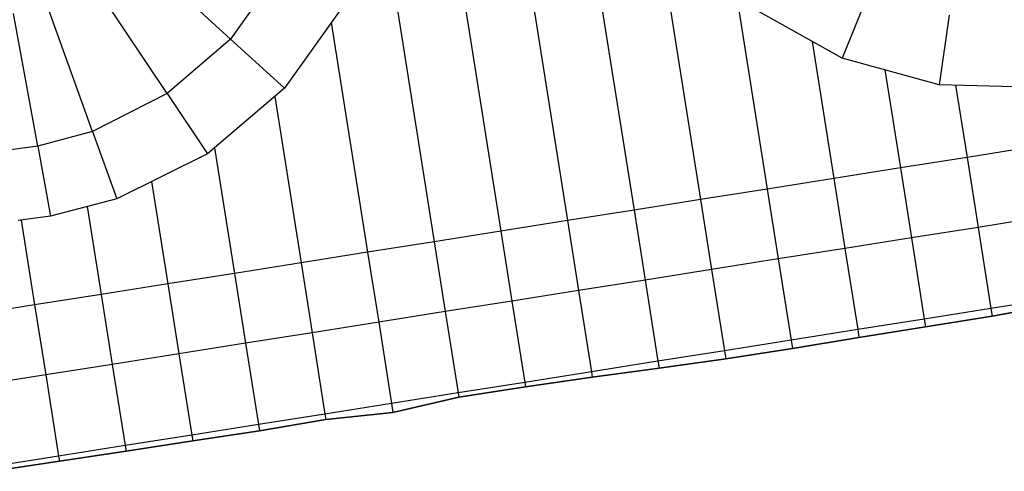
# Model space of a CAD drawing. Extents: x 1075205 to 1080159, y 1572534 to 1573545.
# Tile 2 of 29: x 1075477 to 1075769, y 1573171 to 1573305. Entities that reach past the tile are written whole.
import ezdxf

# ---------------------------------------------------------------- set-up
doc = ezdxf.new("R2010")
doc.units = 0
doc.header["$MEASUREMENT"] = 0
doc.layers.add('Canal', color=8, linetype='Continuous')

msp = doc.modelspace()

# ---------------------------------------------------------------- linework, layer by layer
msp.add_lwpolyline([(1075468.9, 1573171.14), (1075488.67, 1573174.15), (1075508.45, 1573177.13), (1075528.22, 1573180.16), (1075547.99, 1573183.17), (1075567.71, 1573186.49), (1075587.63, 1573188.61), (1075607.16, 1573193.15), (1075626.92, 1573196.21), (1075646.73, 1573199.02), (1075666.55, 1573201.72), (1075686.35, 1573204.53), (1075706.11, 1573207.61), (1075725.85, 1573210.86), (1075745.6, 1573214.02), (1075765.35, 1573217.16), (1075785.04, 1573220.67)])
at = {"layer": 'Canal', "extrusion": (-0.001149, -0.000181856, 0.999999)}
for p, q in [((1075621.04, 1573361.28, 66.46), (1075639.37, 1573245.48, 66.46)), ((1075621.04, 1573361.28, 66.46), (1075639.37, 1573245.48, 66.46)), ((1075601.6, 1573356.19, 66.44), (1075619.62, 1573242.36, 66.44)), ((1075601.6, 1573356.19, 66.44), (1075619.62, 1573242.36, 66.44)), ((1075642.21, 1573355.45, 66.49), (1075659.13, 1573248.61, 66.49)), ((1075642.21, 1573355.45, 66.49), (1075659.13, 1573248.61, 66.49)), ((1075584.42, 1573336.77, 66.42), (1075599.86, 1573239.23, 66.42)), ((1075584.42, 1573336.77, 66.42), (1075599.86, 1573239.23, 66.42)), ((1075665.75, 1573334.66, 66.51), (1075678.88, 1573251.74, 66.51)), ((1075665.75, 1573334.66, 66.51), (1075678.88, 1573251.74, 66.51)), ((1075689.47, 1573312.73, 66.53), (1075698.63, 1573254.86, 66.53)), ((1075689.47, 1573312.73, 66.53), (1075698.63, 1573254.86, 66.53)), ((1075569.33, 1573304.22, 66.39), (1075580.11, 1573236.1, 66.39)), ((1075569.33, 1573304.22, 66.39), (1075580.11, 1573236.1, 66.39)), ((1075711.96, 1573298.63, 66.56), (1075718.39, 1573257.99, 66.56)), ((1075711.96, 1573298.63, 66.56), (1075718.39, 1573257.99, 66.56)), ((1075733.54, 1573290.17, 66.58), (1075738.14, 1573261.12, 66.58)), ((1075733.54, 1573290.17, 66.58), (1075738.14, 1573261.12, 66.58)), ((1075754.51, 1573285.62, 66.6), (1075757.9, 1573264.25, 66.6)), ((1075754.51, 1573285.62, 66.6), (1075757.9, 1573264.25, 66.6)), ((1075552.55, 1573282.27, 66.37), (1075560.36, 1573232.98, 66.37)), ((1075552.55, 1573282.27, 66.37), (1075560.36, 1573232.98, 66.37)), ((1075534.71, 1573267.06, 66.35), (1075540.6, 1573229.85, 66.35)), ((1075534.71, 1573267.06, 66.35), (1075540.6, 1573229.85, 66.35)), ((1075777.65, 1573267.37, 66.63), (1075757.9, 1573264.25, 66.6)), ((1075757.9, 1573264.25, 66.6), (1075738.14, 1573261.12, 66.58)), ((1075738.14, 1573261.12, 66.58), (1075718.39, 1573257.99, 66.56)), ((1075516.05, 1573257.05, 66.32), (1075520.85, 1573226.72, 66.32)), ((1075516.05, 1573257.05, 66.32), (1075520.85, 1573226.72, 66.32)), ((1075718.39, 1573257.99, 66.56), (1075698.63, 1573254.86, 66.53)), ((1075698.63, 1573254.86, 66.53), (1075678.88, 1573251.74, 66.51)), ((1075678.88, 1573251.74, 66.51), (1075659.13, 1573248.61, 66.49)), ((1075496.97, 1573249.64, 66.3), (1075501.09, 1573223.59, 66.3)), ((1075496.97, 1573249.64, 66.3), (1075501.09, 1573223.59, 66.3)), ((1075659.13, 1573248.61, 66.49), (1075639.37, 1573245.48, 66.46)), ((1075477.36, 1573245.62, 66.28), (1075481.34, 1573220.47, 66.28)), ((1075477.36, 1573245.62, 66.28), (1075481.34, 1573220.47, 66.28)), ((1075639.37, 1573245.48, 66.46), (1075619.62, 1573242.36, 66.44)), ((1075780.93, 1573246.63, 68.13), (1075761.18, 1573243.5, 68.1)), ((1075619.62, 1573242.36, 66.44), (1075599.86, 1573239.23, 66.42)), ((1075761.18, 1573243.5, 68.1), (1075741.43, 1573240.38, 68.08)), ((1075761.18, 1573243.5, 68.1), (1075764.99, 1573219.4, 68.1)), ((1075761.18, 1573243.5, 68.1), (1075764.99, 1573219.4, 68.1)), ((1075599.86, 1573239.23, 66.42), (1075580.11, 1573236.1, 66.39)), ((1075741.43, 1573240.38, 68.08), (1075721.67, 1573237.25, 68.06)), ((1075741.43, 1573240.38, 68.08), (1075745.24, 1573216.28, 68.08)), ((1075741.43, 1573240.38, 68.08), (1075745.24, 1573216.28, 68.08)), ((1075721.67, 1573237.25, 68.06), (1075701.92, 1573234.12, 68.03)), ((1075721.67, 1573237.25, 68.06), (1075725.49, 1573213.15, 68.06)), ((1075721.67, 1573237.25, 68.06), (1075725.49, 1573213.15, 68.06)), ((1075580.11, 1573236.1, 66.39), (1075560.36, 1573232.98, 66.37)), ((1075701.92, 1573234.12, 68.03), (1075682.16, 1573231, 68.01)), ((1075701.92, 1573234.12, 68.03), (1075705.73, 1573210.02, 68.03)), ((1075701.92, 1573234.12, 68.03), (1075705.73, 1573210.02, 68.03)), ((1075560.36, 1573232.98, 66.37), (1075540.6, 1573229.85, 66.35)), ((1075682.16, 1573231, 68.01), (1075662.41, 1573227.87, 67.99)), ((1075682.16, 1573231, 68.01), (1075685.98, 1573206.9, 68.01)), ((1075682.16, 1573231, 68.01), (1075685.98, 1573206.9, 68.01)), ((1075540.6, 1573229.85, 66.35), (1075520.85, 1573226.72, 66.32)), ((1075662.41, 1573227.87, 67.99), (1075642.66, 1573224.74, 67.96)), ((1075662.41, 1573227.87, 67.99), (1075666.22, 1573203.77, 67.99)), ((1075662.41, 1573227.87, 67.99), (1075666.22, 1573203.77, 67.99)), ((1075520.85, 1573226.72, 66.32), (1075501.09, 1573223.59, 66.3)), ((1075642.66, 1573224.74, 67.96), (1075622.9, 1573221.61, 67.94)), ((1075642.66, 1573224.74, 67.96), (1075646.47, 1573200.64, 67.96)), ((1075642.66, 1573224.74, 67.96), (1075646.47, 1573200.64, 67.96)), ((1075501.09, 1573223.59, 66.3), (1075481.34, 1573220.47, 66.28)), ((1075784.75, 1573222.53, 68.13), (1075764.99, 1573219.4, 68.1)), ((1075481.34, 1573220.47, 66.28), (1075461.59, 1573217.34, 66.25)), ((1075622.9, 1573221.61, 67.94), (1075603.15, 1573218.49, 67.92)), ((1075622.9, 1573221.61, 67.94), (1075626.72, 1573197.51, 67.94)), ((1075622.9, 1573221.61, 67.94), (1075626.72, 1573197.51, 67.94)), ((1075764.99, 1573219.4, 68.1), (1075745.24, 1573216.28, 68.08)), ((1075603.15, 1573218.49, 67.92), (1075583.39, 1573215.36, 67.89)), ((1075603.15, 1573218.49, 67.92), (1075606.96, 1573194.39, 67.92)), ((1075603.15, 1573218.49, 67.92), (1075606.96, 1573194.39, 67.92)), ((1075745.24, 1573216.28, 68.08), (1075725.49, 1573213.15, 68.06)), ((1075583.39, 1573215.36, 67.89), (1075563.64, 1573212.23, 67.87)), ((1075583.39, 1573215.36, 67.89), (1075587.21, 1573191.26, 67.89)), ((1075583.39, 1573215.36, 67.89), (1075587.21, 1573191.26, 67.89)), ((1075725.49, 1573213.15, 68.06), (1075705.73, 1573210.02, 68.03)), ((1075563.64, 1573212.23, 67.87), (1075543.89, 1573209.11, 67.85)), ((1075563.64, 1573212.23, 67.87), (1075567.45, 1573188.13, 67.87)), ((1075563.64, 1573212.23, 67.87), (1075567.45, 1573188.13, 67.87)), ((1075705.73, 1573210.02, 68.03), (1075685.98, 1573206.9, 68.01)), ((1075543.89, 1573209.11, 67.85), (1075524.13, 1573205.98, 67.82)), ((1075543.89, 1573209.11, 67.85), (1075547.7, 1573185.01, 67.85)), ((1075543.89, 1573209.11, 67.85), (1075547.7, 1573185.01, 67.85)), ((1075524.13, 1573205.98, 67.82), (1075504.38, 1573202.85, 67.8)), ((1075524.13, 1573205.98, 67.82), (1075527.95, 1573181.88, 67.82)), ((1075524.13, 1573205.98, 67.82), (1075527.95, 1573181.88, 67.82)), ((1075685.98, 1573206.9, 68.01), (1075666.22, 1573203.77, 67.99)), ((1075504.38, 1573202.85, 67.8), (1075484.62, 1573199.73, 67.78)), ((1075504.38, 1573202.85, 67.8), (1075508.19, 1573178.75, 67.8)), ((1075504.38, 1573202.85, 67.8), (1075508.19, 1573178.75, 67.8)), ((1075666.22, 1573203.77, 67.99), (1075646.47, 1573200.64, 67.96)), ((1075484.62, 1573199.73, 67.78), (1075464.87, 1573196.6, 67.75)), ((1075484.62, 1573199.73, 67.78), (1075488.44, 1573175.63, 67.78)), ((1075484.62, 1573199.73, 67.78), (1075488.44, 1573175.63, 67.78)), ((1075646.47, 1573200.64, 67.96), (1075626.72, 1573197.51, 67.94)), ((1075626.72, 1573197.51, 67.94), (1075606.96, 1573194.39, 67.92)), ((1075606.96, 1573194.39, 67.92), (1075587.21, 1573191.26, 67.89)), ((1075587.21, 1573191.26, 67.89), (1075567.45, 1573188.13, 67.87)), ((1075567.45, 1573188.13, 67.87), (1075547.7, 1573185.01, 67.85)), ((1075547.7, 1573185.01, 67.85), (1075527.95, 1573181.88, 67.82)), ((1075527.95, 1573181.88, 67.82), (1075508.19, 1573178.75, 67.8)), ((1075508.19, 1573178.75, 67.8), (1075488.44, 1573175.63, 67.78)), ((1075488.44, 1573175.63, 67.78), (1075468.68, 1573172.5, 67.75))]:
    msp.add_line(p, q, dxfattribs=at)
at = {"layer": 'Canal'}
for p, q in [((1075539.47, 1573299.35, 64.83), (1075509.87, 1573326.25, 64.83)), ((1075539.47, 1573299.35, 64.83), (1075509.87, 1573326.25, 64.83)), ((1075553.8, 1573319.61, 64.85), (1075539.47, 1573299.35, 64.83)), ((1075553.8, 1573319.61, 64.85), (1075539.47, 1573299.35, 64.83)), ((1075520.67, 1573283.15, 64.81), (1075498.44, 1573316.4, 64.81)), ((1075520.67, 1573283.15, 64.81), (1075498.44, 1573316.4, 64.81)), ((1075728.62, 1573312.81, 65.09), (1075720.89, 1573293.64, 66.57)), ((1075728.62, 1573312.81, 65.09), (1075720.89, 1573293.64, 66.57)), ((1075498.52, 1573271.97, 64.79), (1075484.97, 1573309.61, 64.79)), ((1075498.52, 1573271.97, 64.79), (1075484.97, 1573309.61, 64.79)), ((1075572.95, 1573309.31, 66.4), (1075555.5, 1573284.79, 66.37)), ((1075482.24, 1573267.59, 64.78), (1075475.08, 1573306.95, 64.78)), ((1075482.24, 1573267.59, 64.78), (1075475.08, 1573306.95, 64.78)), ((1075720.89, 1573293.64, 66.57), (1075694.84, 1573308.19, 66.54)), ((1075752.6, 1573306.39, 65.11), (1075749.69, 1573285.74, 66.6)), ((1075752.6, 1573306.39, 65.11), (1075749.69, 1573285.74, 66.6)), ((1075539.47, 1573299.35, 64.83), (1075520.67, 1573283.15, 64.81)), ((1075539.47, 1573299.35, 64.83), (1075520.67, 1573283.15, 64.81)), ((1075539.47, 1573299.35, 64.83), (1075555.5, 1573284.79, 66.37)), ((1075539.47, 1573299.35, 64.83), (1075555.5, 1573284.79, 66.37)), ((1075749.69, 1573285.74, 66.6), (1075720.89, 1573293.64, 66.57)), ((1075520.67, 1573283.15, 64.81), (1075498.52, 1573271.97, 64.79)), ((1075520.67, 1573283.15, 64.81), (1075498.52, 1573271.97, 64.79)), ((1075520.67, 1573283.15, 64.81), (1075532.63, 1573265.28, 66.34)), ((1075520.67, 1573283.15, 64.81), (1075532.63, 1573265.28, 66.34)), ((1075555.5, 1573284.79, 66.37), (1075532.63, 1573265.28, 66.34)), ((1075779.6, 1573284.99, 66.63), (1075749.69, 1573285.74, 66.6)), ((1075498.52, 1573271.97, 64.79), (1075482.24, 1573267.59, 64.78)), ((1075498.52, 1573271.97, 64.79), (1075482.24, 1573267.59, 64.78)), ((1075498.52, 1573271.97, 64.79), (1075505.73, 1573251.93, 66.31)), ((1075498.52, 1573271.97, 64.79), (1075505.73, 1573251.93, 66.31)), ((1075482.24, 1573267.59, 64.78), (1075474.32, 1573266.47, 64.77)), ((1075482.24, 1573267.59, 64.78), (1075474.32, 1573266.47, 64.77)), ((1075482.24, 1573267.59, 64.78), (1075486.02, 1573246.79, 66.29)), ((1075482.24, 1573267.59, 64.78), (1075486.02, 1573246.79, 66.29)), ((1075532.63, 1573265.28, 66.34), (1075505.73, 1573251.93, 66.31)), ((1075505.73, 1573251.93, 66.31), (1075486.02, 1573246.79, 66.29)), ((1075486.02, 1573246.79, 66.29), (1075476.46, 1573245.5, 66.28))]:
    msp.add_line(p, q, dxfattribs=at)
at = {"layer": 'Canal', "extrusion": (0.012285, -0.070189, -0.997458)}
for p, q in [((1075777.65, 1573267.37, 66.63), (1075757.9, 1573264.25, 66.6)), ((1075757.9, 1573264.25, 66.6), (1075738.14, 1573261.12, 66.58)), ((1075757.9, 1573264.25, 66.6), (1075761.18, 1573243.5, 68.1)), ((1075757.9, 1573264.25, 66.6), (1075761.18, 1573243.5, 68.1)), ((1075738.14, 1573261.12, 66.58), (1075718.39, 1573257.99, 66.56)), ((1075738.14, 1573261.12, 66.58), (1075741.43, 1573240.38, 68.08)), ((1075738.14, 1573261.12, 66.58), (1075741.43, 1573240.38, 68.08)), ((1075718.39, 1573257.99, 66.56), (1075698.63, 1573254.86, 66.53)), ((1075718.39, 1573257.99, 66.56), (1075721.67, 1573237.25, 68.06)), ((1075718.39, 1573257.99, 66.56), (1075721.67, 1573237.25, 68.06)), ((1075698.63, 1573254.86, 66.53), (1075678.88, 1573251.74, 66.51)), ((1075698.63, 1573254.86, 66.53), (1075701.92, 1573234.12, 68.03)), ((1075698.63, 1573254.86, 66.53), (1075701.92, 1573234.12, 68.03)), ((1075678.88, 1573251.74, 66.51), (1075659.13, 1573248.61, 66.49)), ((1075678.88, 1573251.74, 66.51), (1075682.16, 1573231, 68.01)), ((1075678.88, 1573251.74, 66.51), (1075682.16, 1573231, 68.01)), ((1075659.13, 1573248.61, 66.49), (1075639.37, 1573245.48, 66.46)), ((1075659.13, 1573248.61, 66.49), (1075662.41, 1573227.87, 67.99)), ((1075659.13, 1573248.61, 66.49), (1075662.41, 1573227.87, 67.99)), ((1075639.37, 1573245.48, 66.46), (1075619.62, 1573242.36, 66.44)), ((1075639.37, 1573245.48, 66.46), (1075642.66, 1573224.74, 67.96)), ((1075639.37, 1573245.48, 66.46), (1075642.66, 1573224.74, 67.96)), ((1075780.93, 1573246.63, 68.13), (1075761.18, 1573243.5, 68.1)), ((1075619.62, 1573242.36, 66.44), (1075599.86, 1573239.23, 66.42)), ((1075619.62, 1573242.36, 66.44), (1075622.9, 1573221.61, 67.94)), ((1075619.62, 1573242.36, 66.44), (1075622.9, 1573221.61, 67.94)), ((1075761.18, 1573243.5, 68.1), (1075741.43, 1573240.38, 68.08)), ((1075599.86, 1573239.23, 66.42), (1075580.11, 1573236.1, 66.39)), ((1075599.86, 1573239.23, 66.42), (1075603.15, 1573218.49, 67.92)), ((1075599.86, 1573239.23, 66.42), (1075603.15, 1573218.49, 67.92)), ((1075741.43, 1573240.38, 68.08), (1075721.67, 1573237.25, 68.06)), ((1075721.67, 1573237.25, 68.06), (1075701.92, 1573234.12, 68.03)), ((1075580.11, 1573236.1, 66.39), (1075560.36, 1573232.98, 66.37)), ((1075580.11, 1573236.1, 66.39), (1075583.39, 1573215.36, 67.89)), ((1075580.11, 1573236.1, 66.39), (1075583.39, 1573215.36, 67.89)), ((1075701.92, 1573234.12, 68.03), (1075682.16, 1573231, 68.01)), ((1075560.36, 1573232.98, 66.37), (1075540.6, 1573229.85, 66.35)), ((1075560.36, 1573232.98, 66.37), (1075563.64, 1573212.23, 67.87)), ((1075560.36, 1573232.98, 66.37), (1075563.64, 1573212.23, 67.87)), ((1075682.16, 1573231, 68.01), (1075662.41, 1573227.87, 67.99)), ((1075540.6, 1573229.85, 66.35), (1075520.85, 1573226.72, 66.32)), ((1075540.6, 1573229.85, 66.35), (1075543.89, 1573209.11, 67.85)), ((1075540.6, 1573229.85, 66.35), (1075543.89, 1573209.11, 67.85)), ((1075662.41, 1573227.87, 67.99), (1075642.66, 1573224.74, 67.96)), ((1075520.85, 1573226.72, 66.32), (1075501.09, 1573223.59, 66.3)), ((1075520.85, 1573226.72, 66.32), (1075524.13, 1573205.98, 67.82)), ((1075520.85, 1573226.72, 66.32), (1075524.13, 1573205.98, 67.82)), ((1075642.66, 1573224.74, 67.96), (1075622.9, 1573221.61, 67.94)), ((1075501.09, 1573223.59, 66.3), (1075481.34, 1573220.47, 66.28)), ((1075501.09, 1573223.59, 66.3), (1075504.38, 1573202.85, 67.8)), ((1075501.09, 1573223.59, 66.3), (1075504.38, 1573202.85, 67.8)), ((1075481.34, 1573220.47, 66.28), (1075461.59, 1573217.34, 66.25)), ((1075481.34, 1573220.47, 66.28), (1075484.62, 1573199.73, 67.78)), ((1075481.34, 1573220.47, 66.28), (1075484.62, 1573199.73, 67.78)), ((1075622.9, 1573221.61, 67.94), (1075603.15, 1573218.49, 67.92)), ((1075603.15, 1573218.49, 67.92), (1075583.39, 1573215.36, 67.89)), ((1075583.39, 1573215.36, 67.89), (1075563.64, 1573212.23, 67.87)), ((1075563.64, 1573212.23, 67.87), (1075543.89, 1573209.11, 67.85)), ((1075543.89, 1573209.11, 67.85), (1075524.13, 1573205.98, 67.82)), ((1075524.13, 1573205.98, 67.82), (1075504.38, 1573202.85, 67.8)), ((1075504.38, 1573202.85, 67.8), (1075484.62, 1573199.73, 67.78)), ((1075484.62, 1573199.73, 67.78), (1075464.87, 1573196.6, 67.75))]:
    msp.add_line(p, q, dxfattribs=at)
at = {"layer": 'Canal', "extrusion": (-0.048353, 0.312511, -0.948683)}
for p, q in [((1075784.75, 1573222.53, 68.13), (1075764.99, 1573219.4, 68.1)), ((1075764.99, 1573219.4, 68.1), (1075745.24, 1573216.28, 68.08)), ((1075764.99, 1573219.4, 68.1), (1075765.35, 1573217.16, 67.35)), ((1075764.99, 1573219.4, 68.1), (1075765.35, 1573217.16, 67.35)), ((1075785.04, 1573220.67, 67.5), (1075765.35, 1573217.16, 67.35)), ((1075745.24, 1573216.28, 68.08), (1075725.49, 1573213.15, 68.06)), ((1075745.24, 1573216.28, 68.08), (1075745.6, 1573214.02, 67.32)), ((1075745.24, 1573216.28, 68.08), (1075745.6, 1573214.02, 67.32)), ((1075765.35, 1573217.16, 67.35), (1075745.6, 1573214.02, 67.32)), ((1075725.49, 1573213.15, 68.06), (1075705.73, 1573210.02, 68.03)), ((1075725.49, 1573213.15, 68.06), (1075725.85, 1573210.86, 67.28)), ((1075725.49, 1573213.15, 68.06), (1075725.85, 1573210.86, 67.28)), ((1075745.6, 1573214.02, 67.32), (1075725.85, 1573210.86, 67.28)), ((1075705.73, 1573210.02, 68.03), (1075685.98, 1573206.9, 68.01)), ((1075705.73, 1573210.02, 68.03), (1075706.11, 1573207.61, 67.22)), ((1075705.73, 1573210.02, 68.03), (1075706.11, 1573207.61, 67.22)), ((1075725.85, 1573210.86, 67.28), (1075706.11, 1573207.61, 67.22)), ((1075706.11, 1573207.61, 67.22), (1075686.35, 1573204.53, 67.21)), ((1075685.98, 1573206.9, 68.01), (1075666.22, 1573203.77, 67.99)), ((1075686.35, 1573204.53, 67.21), (1075666.55, 1573201.72, 67.29)), ((1075685.98, 1573206.9, 68.01), (1075686.35, 1573204.53, 67.21)), ((1075685.98, 1573206.9, 68.01), (1075686.35, 1573204.53, 67.21)), ((1075666.22, 1573203.77, 67.99), (1075646.47, 1573200.64, 67.96)), ((1075666.55, 1573201.72, 67.29), (1075646.73, 1573199.02, 67.42)), ((1075666.22, 1573203.77, 67.99), (1075666.55, 1573201.72, 67.29)), ((1075666.22, 1573203.77, 67.99), (1075666.55, 1573201.72, 67.29)), ((1075646.47, 1573200.64, 67.96), (1075626.72, 1573197.51, 67.94)), ((1075646.73, 1573199.02, 67.42), (1075626.92, 1573196.21, 67.5)), ((1075646.47, 1573200.64, 67.96), (1075646.73, 1573199.02, 67.42)), ((1075646.47, 1573200.64, 67.96), (1075646.73, 1573199.02, 67.42)), ((1075626.72, 1573197.51, 67.94), (1075606.96, 1573194.39, 67.92)), ((1075626.92, 1573196.21, 67.5), (1075607.16, 1573193.15, 67.5)), ((1075626.72, 1573197.51, 67.94), (1075626.92, 1573196.21, 67.5)), ((1075626.72, 1573197.51, 67.94), (1075626.92, 1573196.21, 67.5)), ((1075606.96, 1573194.39, 67.92), (1075587.21, 1573191.26, 67.89)), ((1075607.16, 1573193.15, 67.5), (1075587.63, 1573188.61, 67)), ((1075606.96, 1573194.39, 67.92), (1075607.16, 1573193.15, 67.5)), ((1075606.96, 1573194.39, 67.92), (1075607.16, 1573193.15, 67.5)), ((1075587.21, 1573191.26, 67.89), (1075567.45, 1573188.13, 67.87)), ((1075587.21, 1573191.26, 67.89), (1075587.63, 1573188.61, 67)), ((1075587.21, 1573191.26, 67.89), (1075587.63, 1573188.61, 67)), ((1075567.45, 1573188.13, 67.87), (1075547.7, 1573185.01, 67.85)), ((1075567.45, 1573188.13, 67.87), (1075567.71, 1573186.49, 67.32)), ((1075567.45, 1573188.13, 67.87), (1075567.71, 1573186.49, 67.32)), ((1075587.63, 1573188.61, 67), (1075567.71, 1573186.49, 67.32)), ((1075547.7, 1573185.01, 67.85), (1075527.95, 1573181.88, 67.82)), ((1075547.7, 1573185.01, 67.85), (1075547.99, 1573183.17, 67.23)), ((1075547.7, 1573185.01, 67.85), (1075547.99, 1573183.17, 67.23)), ((1075567.71, 1573186.49, 67.32), (1075547.99, 1573183.17, 67.23)), ((1075527.95, 1573181.88, 67.82), (1075508.19, 1573178.75, 67.8)), ((1075527.95, 1573181.88, 67.82), (1075528.22, 1573180.16, 67.25)), ((1075527.95, 1573181.88, 67.82), (1075528.22, 1573180.16, 67.25)), ((1075547.99, 1573183.17, 67.23), (1075528.22, 1573180.16, 67.25)), ((1075508.19, 1573178.75, 67.8), (1075488.44, 1573175.63, 67.78)), ((1075508.19, 1573178.75, 67.8), (1075508.45, 1573177.13, 67.25)), ((1075508.19, 1573178.75, 67.8), (1075508.45, 1573177.13, 67.25)), ((1075528.22, 1573180.16, 67.25), (1075508.45, 1573177.13, 67.25)), ((1075488.44, 1573175.63, 67.78), (1075468.68, 1573172.5, 67.75)), ((1075488.44, 1573175.63, 67.78), (1075488.67, 1573174.15, 67.28)), ((1075488.44, 1573175.63, 67.78), (1075488.67, 1573174.15, 67.28)), ((1075508.45, 1573177.13, 67.25), (1075488.67, 1573174.15, 67.28)), ((1075488.67, 1573174.15, 67.28), (1075468.9, 1573171.14, 67.3))]:
    msp.add_line(p, q, dxfattribs=at)

doc.saveas('drawing.dxf')
